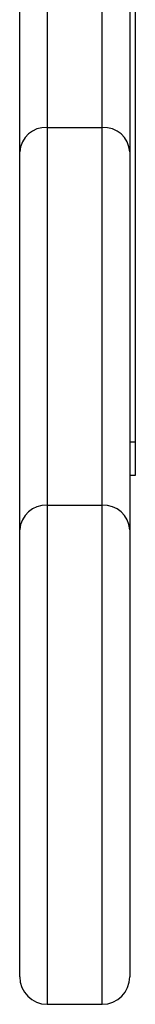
# Model space of a CAD drawing. Extents: x 290 to 660, y 448 to 1034.
# Tile 2 of 7: x 512 to 523, y 448 to 537. Entities that reach past the tile are written whole.
import ezdxf

# ---------------------------------------------------------------- set-up
doc = ezdxf.new("R2010")
doc.units = 0
doc.header["$LTSCALE"] = 5
doc.layers.get('0').update_dxf_attribs({"linetype": 'CONTINUOUS'})

msp = doc.modelspace()

# ---------------------------------------------------------------- linework, layer by layer
at = {"color": 7, "linetype": 'CONTINUOUS'}
for p, q in [((512.127, 525.296), (512.127, 555.898)), ((514.627, 555.898), (514.627, 527.513)), ((519.627, 527.513), (519.627, 555.898)), ((522.127, 555.898), (522.127, 525.296)), ((522.627, 547.19), (522.627, 498.941)), ((514.627, 527.513), (514.627, 493.23)), ((514.627, 527.513), (519.627, 527.513)), ((519.627, 493.23), (519.627, 527.513)), ((512.127, 491.012), (512.127, 525.296)), ((522.127, 525.296), (522.127, 491.012)), ((522.627, 498.941), (522.127, 498.941)), ((522.627, 498.941), (522.627, 495.941)), ((522.627, 495.941), (522.127, 495.941)), ((514.627, 493.23), (514.627, 447.941)), ((514.627, 493.23), (519.627, 493.23)), ((519.627, 447.941), (519.627, 493.23)), ((512.127, 450.441), (512.127, 491.012)), ((522.127, 491.012), (522.127, 450.441)), ((514.627, 447.941), (519.627, 447.941))]:
    msp.add_line(p, q, dxfattribs=at)
for centre, radius, start, end in [((514.494, 525.145), 2.372, 86.77872, 176.36799), ((519.761, 525.145), 2.372, 3.63201, 93.22136), ((514.494, 490.862), 2.372, 86.7789, 176.368), ((519.761, 490.862), 2.372, 3.632, 93.22118), ((514.627, 450.441), 2.5, 180, 270), ((519.627, 450.441), 2.5, 270, 0)]:
    msp.add_arc(centre, radius, start, end, dxfattribs=at)

doc.saveas('drawing.dxf')
